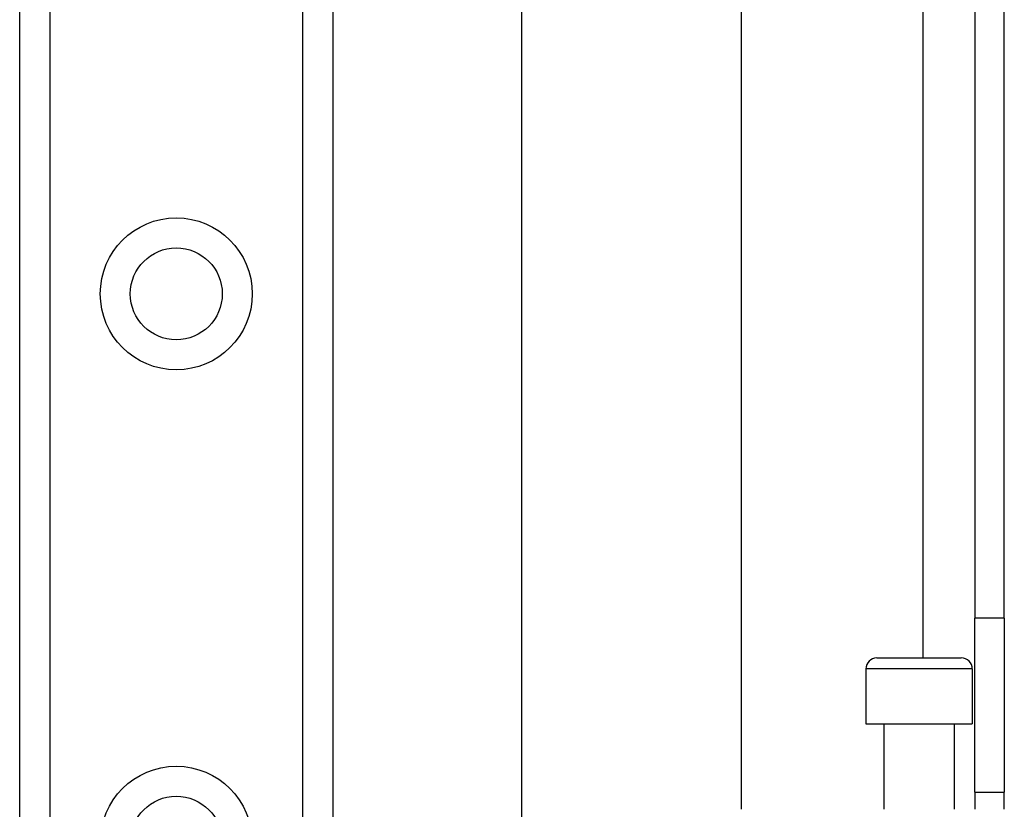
# Model space of a CAD drawing. Header units: inches. Extents: x 4 to 76.4, y 5.6 to 49.6.
# Tile 16 of 56: x 21.2 to 23.4, y 24.9 to 26.7. Entities that reach past the tile are written whole.
import ezdxf

# ---------------------------------------------------------------- set-up
doc = ezdxf.new("R2010")
doc.units = ezdxf.units.IN
doc.header["$LTSCALE"] = 4.856739
doc.header["$MEASUREMENT"] = 0
doc.layers.add('Visible Edges(ANSI)', color=7, linetype='Continuous', lineweight=25)
doc.layers.add('Visible Tangent Edges(ANSI)', color=7, linetype='Continuous', lineweight=25)

msp = doc.modelspace()

# ---------------------------------------------------------------- linework, layer by layer
at = {"layer": 'Visible Edges(ANSI)'}
for p, q in [((21.2154, 19.6782), (21.2154, 36.0712)), ((21.9004, 36.0712), (21.9004, 19.6782)), ((22.3135, 23.9539), (22.3135, 31.7954)), ((22.7934, 30.8019), (22.7934, 24.9474)), ((23.3046, 30.3838), (23.3046, 25.3655)), ((23.3692, 25.3655), (23.3692, 30.3838)), ((23.3046, 24.9852), (23.3046, 25.3655)), ((23.3692, 25.3655), (23.3692, 24.9852)), ((23.0904, 25.2786), (23.2751, 25.2786)), ((23.0664, 25.2546), (23.0664, 25.1346)), ((23.2991, 25.2546), (23.2991, 25.1346)), ((23.0664, 25.1346), (23.2991, 25.1346)), ((23.106, 25.1346), (23.106, 24.9474)), ((23.2595, 25.1346), (23.2595, 24.9474)), ((23.3046, 24.9852), (23.3692, 24.9852)), ((23.3046, 24.9852), (23.3046, 24.9474)), ((23.3692, 24.9474), (23.3692, 24.9852))]:
    msp.add_line(p, q, dxfattribs=at)
for centre in [(21.5579, 26.0751), (21.5579, 24.8754)]:
    msp.add_circle(centre, 0.1006, dxfattribs=at)
for centre, start, end in [((23.0904, 25.2546), 90, 180), ((23.2751, 25.2546), 0, 90)]:
    msp.add_arc(centre, 0.024, start, end, dxfattribs=at)
at = {"layer": 'Visible Tangent Edges(ANSI)'}
for p, q in [((21.2811, 36.0712), (21.2811, 19.6782)), ((21.8348, 19.6782), (21.8348, 36.0712)), ((23.1913, 30.4708), (23.1913, 25.2786)), ((23.3692, 25.3655), (23.3046, 25.3655)), ((23.2991, 25.2546), (23.0664, 25.2546))]:
    msp.add_line(p, q, dxfattribs=at)
for centre in [(21.5579, 26.0751), (21.5579, 24.8754)]:
    msp.add_circle(centre, 0.1662, dxfattribs=at)

doc.saveas('drawing.dxf')
